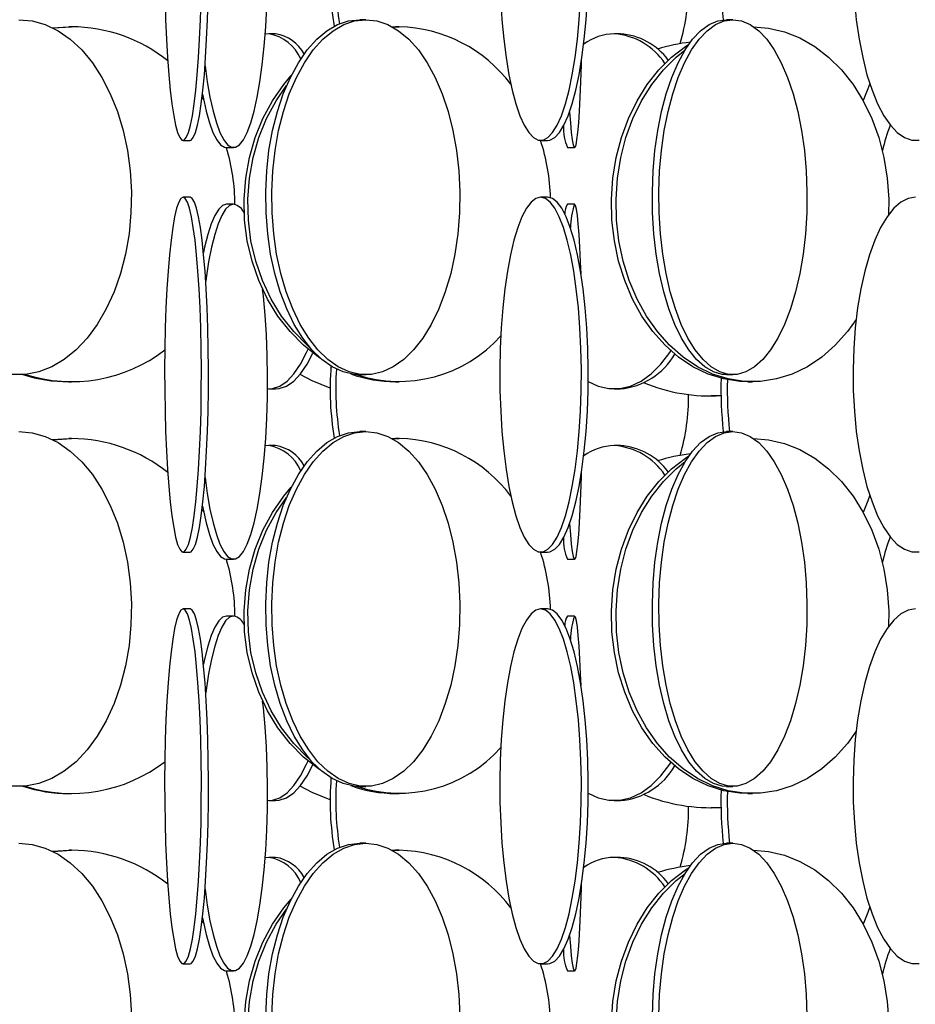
# Model space of a CAD drawing. Header units: millimetres. Extents: x 495 to 2657, y 518 to 2595.
# Tile 68 of 96: x 2296 to 2359, y 2034 to 2104. Entities that reach past the tile are written whole.
import ezdxf

# ---------------------------------------------------------------- set-up
doc = ezdxf.new("R2010")
doc.units = ezdxf.units.MM

msp = doc.modelspace()

# ---------------------------------------------------------------- linework, layer by layer
at = {"color": 7, "linetype": 'Continuous', "lineweight": 25}
for p, q in [((2319.987, 2103.548), (2319.563, 2103.548)), ((2345.857, 2103.548), (2345.403, 2103.548)), ((2297.898, 2102.984), (2299.062, 2103.048)), ((2297.935, 2102.966), (2299.257, 2103.048)), ((2299.257, 2103.048), (2299.062, 2103.048)), ((2321.866, 2103.036), (2322.344, 2103.048)), ((2321.883, 2103.046), (2322.083, 2103.048)), ((2322.344, 2103.048), (2322.083, 2103.048)), ((2313.161, 2102.548), (2312.904, 2102.527)), ((2313.629, 2102.548), (2313.161, 2102.548)), ((2337.928, 2102.548), (2337.5, 2102.548)), ((2308.45, 2098.067), (2308.55, 2097.919)), ((2307.109, 2095.048), (2307.606, 2095.048)), ((2332.306, 2095.048), (2332.793, 2095.048)), ((2310.184, 2094.548), (2310.675, 2094.548)), ((2334.199, 2094.548), (2334.699, 2094.548)), ((2307.606, 2091.048), (2307.109, 2091.048)), ((2332.793, 2091.048), (2332.306, 2091.048)), ((2310.675, 2090.548), (2310.184, 2090.548)), ((2334.699, 2090.548), (2334.199, 2090.548)), ((2319.563, 2078.548), (2319.987, 2078.548)), ((2345.403, 2078.548), (2345.857, 2078.548)), ((2299.062, 2078.048), (2299.257, 2078.048)), ((2322.083, 2078.048), (2322.344, 2078.048)), ((2346.911, 2078.048), (2347.23, 2078.048)), ((2313.161, 2077.548), (2313.629, 2077.548)), ((2337.5, 2077.548), (2337.928, 2077.548)), ((2344.273, 2077.048), (2344.334, 2077.048)), ((2345.019, 2077.067), (2344.334, 2077.048)), ((2319.987, 2074.548), (2319.563, 2074.548)), ((2345.857, 2074.548), (2345.403, 2074.548)), ((2297.898, 2073.984), (2299.062, 2074.048)), ((2297.935, 2073.966), (2299.257, 2074.048)), ((2299.257, 2074.048), (2299.062, 2074.048)), ((2313.161, 2073.548), (2312.904, 2073.527)), ((2313.629, 2073.548), (2313.161, 2073.548)), ((2321.849, 2074.045), (2322.083, 2074.048)), ((2321.866, 2074.036), (2322.344, 2074.048)), ((2322.344, 2074.048), (2322.083, 2074.048)), ((2337.928, 2073.548), (2337.5, 2073.548)), ((2308.45, 2069.067), (2308.55, 2068.919)), ((2307.109, 2066.048), (2307.606, 2066.048)), ((2332.306, 2066.048), (2332.793, 2066.048)), ((2310.184, 2065.548), (2310.675, 2065.548)), ((2334.199, 2065.548), (2334.699, 2065.548)), ((2307.606, 2062.048), (2307.109, 2062.048)), ((2332.793, 2062.048), (2332.306, 2062.048)), ((2310.675, 2061.548), (2310.184, 2061.548)), ((2334.699, 2061.548), (2334.199, 2061.548)), ((2319.563, 2049.548), (2319.987, 2049.548)), ((2345.403, 2049.548), (2345.857, 2049.548)), ((2299.062, 2049.048), (2299.257, 2049.048)), ((2322.083, 2049.048), (2322.344, 2049.048)), ((2346.911, 2049.048), (2347.23, 2049.048)), ((2313.161, 2048.548), (2313.629, 2048.548)), ((2337.5, 2048.548), (2337.928, 2048.548)), ((2344.273, 2048.048), (2344.334, 2048.048)), ((2345.019, 2048.067), (2344.334, 2048.048)), ((2319.987, 2045.548), (2319.563, 2045.548)), ((2345.857, 2045.548), (2345.403, 2045.548)), ((2297.898, 2044.984), (2299.062, 2045.048)), ((2297.935, 2044.966), (2299.257, 2045.048)), ((2299.257, 2045.048), (2299.062, 2045.048)), ((2313.161, 2044.548), (2312.904, 2044.527)), ((2313.629, 2044.548), (2313.161, 2044.548)), ((2321.849, 2045.045), (2322.083, 2045.048)), ((2321.866, 2045.036), (2322.344, 2045.048)), ((2322.344, 2045.048), (2322.083, 2045.048)), ((2337.928, 2044.548), (2337.5, 2044.548)), ((2308.45, 2040.067), (2308.55, 2039.919)), ((2307.109, 2037.048), (2307.606, 2037.048)), ((2332.306, 2037.048), (2332.793, 2037.048)), ((2310.184, 2036.548), (2310.675, 2036.548)), ((2334.199, 2036.548), (2334.699, 2036.548))]:
    msp.add_line(p, q, dxfattribs=at)
at = {"color": 7, "linetype": 'Continuous', "lineweight": 25, "flags": 128}
for points in [[(2305.842, 2104.974), (2305.883, 2103.545), (2305.94, 2102.173), (2306.014, 2100.876), (2306.104, 2099.672), (2306.207, 2098.58), (2306.323, 2097.613), (2306.451, 2096.785), (2306.587, 2096.109), (2306.731, 2095.593), (2306.88, 2095.245), (2307.032, 2095.07), (2307.186, 2095.07), (2307.338, 2095.245), (2307.487, 2095.593), (2307.631, 2096.109), (2307.767, 2096.785), (2307.894, 2097.613), (2308.011, 2098.58), (2308.114, 2099.672), (2308.203, 2100.876), (2308.277, 2102.173), (2308.335, 2103.545), (2308.376, 2104.974)], [(2307.606, 2095.048), (2307.683, 2095.07), (2307.835, 2095.245), (2307.984, 2095.593), (2308.128, 2096.109), (2308.264, 2096.785), (2308.392, 2097.613), (2308.508, 2098.58), (2308.611, 2099.672), (2308.701, 2100.876), (2308.775, 2102.173), (2308.832, 2103.545), (2308.873, 2104.974)], [(2329.494, 2104.974), (2329.584, 2103.545), (2329.712, 2102.173), (2329.877, 2100.876), (2330.075, 2099.672), (2330.305, 2098.58), (2330.563, 2097.613), (2330.845, 2096.785), (2331.148, 2096.109), (2331.467, 2095.593), (2331.798, 2095.245), (2332.136, 2095.07), (2332.477, 2095.07), (2332.815, 2095.245), (2333.146, 2095.593), (2333.465, 2096.109), (2333.768, 2096.785), (2334.05, 2097.613), (2334.308, 2098.58), (2334.538, 2099.672), (2334.736, 2100.876), (2334.901, 2102.173), (2335.029, 2103.545), (2335.119, 2104.974)], [(2332.793, 2095.048), (2332.963, 2095.07), (2333.301, 2095.245), (2333.632, 2095.593), (2333.952, 2096.109), (2334.254, 2096.785), (2334.537, 2097.613), (2334.795, 2098.58), (2335.025, 2099.672), (2335.223, 2100.876), (2335.387, 2102.173), (2335.515, 2103.545), (2335.605, 2104.974)], [(2354.416, 2104.974), (2354.554, 2103.545), (2354.75, 2102.173), (2355.002, 2100.876), (2355.306, 2099.672), (2355.659, 2098.58), (2356.054, 2097.613), (2356.487, 2096.785), (2356.951, 2096.109), (2357.441, 2095.593), (2357.948, 2095.245), (2358.466, 2095.07), (2358.988, 2095.07)], [(2308.661, 2100.306), (2308.818, 2099.172), (2309.009, 2098.08), (2309.224, 2097.113), (2309.459, 2096.285), (2309.711, 2095.609), (2309.976, 2095.093), (2310.252, 2094.745), (2310.533, 2094.57), (2310.816, 2094.57), (2311.098, 2094.745), (2311.373, 2095.093), (2311.639, 2095.609), (2311.891, 2096.285), (2312.126, 2097.113), (2312.34, 2098.08), (2312.532, 2099.172), (2312.697, 2100.376), (2312.833, 2101.673), (2312.94, 2103.045), (2313.015, 2104.474)], [(2295.542, 2103.548), (2296.48, 2103.461), (2297.405, 2103.199), (2298.304, 2102.766), (2299.164, 2102.169), (2299.973, 2101.416), (2300.72, 2100.517), (2301.394, 2099.486), (2301.986, 2098.336), (2302.487, 2097.083), (2302.892, 2095.746), (2303.193, 2094.343), (2303.386, 2092.894), (2303.47, 2091.419), (2303.442, 2089.938), (2303.303, 2088.474), (2303.055, 2087.045), (2302.702, 2085.673), (2302.248, 2084.376), (2301.701, 2083.172), (2301.066, 2082.08), (2300.355, 2081.113), (2299.575, 2080.285), (2298.739, 2079.609), (2297.858, 2079.093), (2296.945, 2078.745), (2296.012, 2078.57), (2295.072, 2078.57)], [(2319.563, 2078.548), (2319.17, 2078.57), (2318.39, 2078.745), (2317.627, 2079.093), (2316.89, 2079.609), (2316.191, 2080.285), (2315.54, 2081.113), (2314.945, 2082.08), (2314.414, 2083.172), (2313.956, 2084.376), (2313.577, 2085.673), (2313.282, 2087.045), (2313.075, 2088.474), (2312.959, 2089.938), (2312.936, 2091.419), (2313.005, 2092.894), (2313.167, 2094.343), (2313.419, 2095.746), (2313.757, 2097.083), (2314.176, 2098.336), (2314.671, 2099.486), (2315.235, 2100.517), (2315.859, 2101.416), (2316.535, 2102.169), (2317.254, 2102.766), (2318.006, 2103.199), (2318.779, 2103.461), (2319.563, 2103.548), (2319.563, 2103.548)], [(2319.987, 2103.548), (2320.771, 2103.461), (2321.544, 2103.199), (2322.295, 2102.766), (2323.014, 2102.169), (2323.691, 2101.416), (2324.315, 2100.517), (2324.879, 2099.486), (2325.374, 2098.336), (2325.793, 2097.083), (2326.131, 2095.746), (2326.383, 2094.343), (2326.544, 2092.894), (2326.614, 2091.419), (2326.591, 2089.938), (2326.475, 2088.474), (2326.268, 2087.045), (2325.973, 2085.673), (2325.593, 2084.376), (2325.135, 2083.172), (2324.605, 2082.08), (2324.01, 2081.113), (2323.358, 2080.285), (2322.66, 2079.609), (2321.923, 2079.093), (2321.16, 2078.745), (2320.38, 2078.57), (2319.594, 2078.57), (2318.814, 2078.745), (2318.05, 2079.093), (2317.314, 2079.609), (2316.615, 2080.285), (2315.964, 2081.113), (2315.368, 2082.08), (2314.838, 2083.172), (2314.38, 2084.376), (2314.001, 2085.673), (2313.706, 2087.045), (2313.499, 2088.474), (2313.383, 2089.938), (2313.359, 2091.419), (2313.429, 2092.894), (2313.591, 2094.343), (2313.843, 2095.746), (2314.18, 2097.083), (2314.6, 2098.336), (2315.095, 2099.486), (2315.658, 2100.517), (2316.283, 2101.416), (2316.959, 2102.169), (2317.678, 2102.766), (2318.429, 2103.199), (2319.203, 2103.461), (2319.987, 2103.548)], [(2345.403, 2078.548), (2345.093, 2078.57), (2344.479, 2078.745), (2343.878, 2079.093), (2343.298, 2079.609), (2342.748, 2080.285), (2342.235, 2081.113), (2341.766, 2082.08), (2341.349, 2083.172), (2340.988, 2084.376), (2340.689, 2085.673), (2340.457, 2087.045), (2340.294, 2088.474), (2340.203, 2089.938), (2340.184, 2091.419), (2340.239, 2092.894), (2340.367, 2094.343), (2340.565, 2095.746), (2340.831, 2097.083), (2341.161, 2098.336), (2341.551, 2099.486), (2341.994, 2100.517), (2342.486, 2101.416), (2343.019, 2102.169), (2343.585, 2102.766), (2344.176, 2103.199), (2344.785, 2103.461), (2345.403, 2103.548), (2345.403, 2103.548)], [(2345.857, 2103.548), (2346.474, 2103.461), (2347.083, 2103.199), (2347.675, 2102.766), (2348.241, 2102.169), (2348.774, 2101.416), (2349.265, 2100.517), (2349.709, 2099.486), (2350.099, 2098.336), (2350.429, 2097.083), (2350.695, 2095.746), (2350.893, 2094.343), (2351.021, 2092.894), (2351.075, 2091.419), (2351.057, 2089.938), (2350.966, 2088.474), (2350.803, 2087.045), (2350.57, 2085.673), (2350.272, 2084.376), (2349.911, 2083.172), (2349.494, 2082.08), (2349.025, 2081.113), (2348.512, 2080.285), (2347.962, 2079.609), (2347.382, 2079.093), (2346.78, 2078.745), (2346.166, 2078.57), (2345.548, 2078.57), (2344.933, 2078.745), (2344.332, 2079.093), (2343.752, 2079.609), (2343.202, 2080.285), (2342.689, 2081.113), (2342.22, 2082.08), (2341.803, 2083.172), (2341.442, 2084.376), (2341.144, 2085.673), (2340.911, 2087.045), (2340.748, 2088.474), (2340.657, 2089.938), (2340.639, 2091.419), (2340.693, 2092.894), (2340.821, 2094.343), (2341.019, 2095.746), (2341.285, 2097.083), (2341.615, 2098.336), (2342.005, 2099.486), (2342.449, 2100.517), (2342.94, 2101.416), (2343.473, 2102.169), (2344.039, 2102.766), (2344.631, 2103.199), (2345.24, 2103.461), (2345.857, 2103.548)], [(2347.32, 2103.048), (2348.367, 2102.961), (2349.488, 2102.699), (2350.577, 2102.266), (2351.62, 2101.669), (2352.6, 2100.916), (2353.505, 2100.017), (2354.323, 2098.986), (2355.04, 2097.836), (2355.648, 2096.583), (2356.138, 2095.246), (2356.503, 2093.843), (2356.737, 2092.394), (2356.838, 2090.919), (2356.826, 2089.825)], [(2346.911, 2078.048), (2346.341, 2078.07), (2345.21, 2078.245), (2344.103, 2078.593), (2343.036, 2079.109), (2342.022, 2079.785), (2341.078, 2080.613), (2340.215, 2081.58), (2339.446, 2082.672), (2338.782, 2083.876), (2338.233, 2085.173), (2337.805, 2086.545), (2337.504, 2087.974), (2337.336, 2089.438), (2337.302, 2090.919), (2337.404, 2092.394), (2337.638, 2093.843), (2338.003, 2095.246), (2338.493, 2096.583), (2339.101, 2097.836), (2339.818, 2098.986), (2340.635, 2100.017), (2341.541, 2100.916), (2342.521, 2101.669), (2342.753, 2101.819)], [(2354.539, 2082.43), (2353.926, 2081.58), (2353.063, 2080.613), (2352.118, 2079.785), (2351.105, 2079.109), (2350.038, 2078.593), (2348.931, 2078.245), (2347.8, 2078.07), (2346.661, 2078.07), (2345.53, 2078.245), (2344.423, 2078.593), (2343.355, 2079.109), (2342.342, 2079.785), (2341.397, 2080.613), (2340.535, 2081.58), (2339.766, 2082.672), (2339.102, 2083.876), (2338.552, 2085.173), (2338.124, 2086.545), (2337.824, 2087.974), (2337.656, 2089.438), (2337.622, 2090.919), (2337.723, 2092.394), (2337.958, 2093.843), (2338.323, 2095.246), (2338.812, 2096.583), (2339.42, 2097.836), (2340.138, 2098.986), (2340.955, 2100.017), (2341.86, 2100.916), (2342.491, 2101.423)], [(2334.351, 2097.045), (2334.404, 2096.285), (2334.465, 2095.609), (2334.529, 2095.093), (2334.596, 2094.745), (2334.664, 2094.57), (2334.733, 2094.57), (2334.801, 2094.745), (2334.868, 2095.093), (2334.932, 2095.609), (2334.993, 2096.285), (2335.05, 2097.113), (2335.102, 2098.08), (2335.149, 2099.172), (2335.189, 2100.376), (2335.198, 2100.705)], [(2316.791, 2079.693), (2316.656, 2079.785), (2315.607, 2080.613), (2314.649, 2081.58), (2313.795, 2082.672), (2313.058, 2083.876), (2312.447, 2085.173), (2311.972, 2086.545), (2311.639, 2087.974), (2311.452, 2089.438), (2311.415, 2090.919), (2311.527, 2092.394), (2311.787, 2093.843), (2312.192, 2095.246), (2312.736, 2096.583), (2313.411, 2097.836), (2314.208, 2098.986), (2314.733, 2099.612)], [(2316.033, 2080.467), (2315.867, 2080.613), (2314.909, 2081.58), (2314.055, 2082.672), (2313.318, 2083.876), (2312.708, 2085.173), (2312.232, 2086.545), (2311.899, 2087.974), (2311.712, 2089.438), (2311.675, 2090.919), (2311.787, 2092.394), (2312.048, 2093.843), (2312.453, 2095.246), (2312.996, 2096.583), (2313.672, 2097.836), (2314.406, 2098.905)], [(2355.495, 2099.056), (2355.361, 2098.672), (2355.034, 2097.846)], [(2308.477, 2098.296), (2308.518, 2098.08), (2308.733, 2097.113), (2308.968, 2096.285), (2309.22, 2095.609), (2309.486, 2095.093), (2309.761, 2094.745), (2310.042, 2094.57), (2310.184, 2094.548)], [(2307.109, 2091.048), (2306.956, 2090.961), (2306.805, 2090.699), (2306.658, 2090.266), (2306.518, 2089.669), (2306.386, 2088.916), (2306.264, 2088.017), (2306.154, 2086.986), (2306.057, 2085.836), (2305.975, 2084.583), (2305.909, 2083.246), (2305.86, 2081.843), (2305.829, 2080.394), (2305.815, 2078.919), (2305.82, 2077.438), (2305.842, 2075.974), (2305.883, 2074.545), (2305.94, 2073.173), (2306.014, 2071.876), (2306.104, 2070.672), (2306.207, 2069.58), (2306.323, 2068.613), (2306.451, 2067.785), (2306.587, 2067.109), (2306.731, 2066.593), (2306.88, 2066.245), (2307.032, 2066.07), (2307.186, 2066.07), (2307.338, 2066.245), (2307.487, 2066.593), (2307.631, 2067.109), (2307.767, 2067.785), (2307.894, 2068.613), (2308.011, 2069.58), (2308.114, 2070.672), (2308.203, 2071.876), (2308.277, 2073.173), (2308.335, 2074.545), (2308.376, 2075.974), (2308.398, 2077.438), (2308.403, 2078.919), (2308.389, 2080.394), (2308.358, 2081.843), (2308.308, 2083.246), (2308.242, 2084.583), (2308.161, 2085.836), (2308.064, 2086.986), (2307.954, 2088.017), (2307.832, 2088.916), (2307.7, 2089.669), (2307.56, 2090.266), (2307.413, 2090.699), (2307.262, 2090.961), (2307.109, 2091.048)], [(2307.606, 2066.048), (2307.683, 2066.07), (2307.835, 2066.245), (2307.984, 2066.593), (2308.128, 2067.109), (2308.264, 2067.785), (2308.392, 2068.613), (2308.508, 2069.58), (2308.611, 2070.672), (2308.701, 2071.876), (2308.775, 2073.173), (2308.832, 2074.545), (2308.873, 2075.974), (2308.895, 2077.438), (2308.9, 2078.919), (2308.886, 2080.394), (2308.855, 2081.843), (2308.806, 2083.246), (2308.74, 2084.583), (2308.658, 2085.836), (2308.561, 2086.986), (2308.451, 2088.017), (2308.329, 2088.916), (2308.197, 2089.669), (2308.057, 2090.266), (2307.91, 2090.699), (2307.759, 2090.961), (2307.606, 2091.048), (2307.606, 2091.048)], [(2332.306, 2091.048), (2331.967, 2090.961), (2331.632, 2090.699), (2331.306, 2090.266), (2330.994, 2089.669), (2330.701, 2088.916), (2330.43, 2088.017), (2330.186, 2086.986), (2329.972, 2085.836), (2329.79, 2084.583), (2329.643, 2083.246), (2329.534, 2081.843), (2329.464, 2080.394), (2329.434, 2078.919), (2329.444, 2077.438), (2329.494, 2075.974), (2329.584, 2074.545), (2329.712, 2073.173), (2329.877, 2071.876), (2330.075, 2070.672), (2330.305, 2069.58), (2330.563, 2068.613), (2330.845, 2067.785), (2331.148, 2067.109), (2331.467, 2066.593), (2331.798, 2066.245), (2332.136, 2066.07), (2332.477, 2066.07), (2332.815, 2066.245), (2333.146, 2066.593), (2333.465, 2067.109), (2333.768, 2067.785), (2334.05, 2068.613), (2334.308, 2069.58), (2334.538, 2070.672), (2334.736, 2071.876), (2334.901, 2073.173), (2335.029, 2074.545), (2335.119, 2075.974), (2335.169, 2077.438), (2335.179, 2078.919), (2335.149, 2080.394), (2335.079, 2081.843), (2334.969, 2083.246), (2334.823, 2084.583), (2334.641, 2085.836), (2334.427, 2086.986), (2334.182, 2088.017), (2333.912, 2088.916), (2333.619, 2089.669), (2333.307, 2090.266), (2332.981, 2090.699), (2332.646, 2090.961), (2332.306, 2091.048)], [(2332.793, 2066.048), (2332.963, 2066.07), (2333.301, 2066.245), (2333.632, 2066.593), (2333.952, 2067.109), (2334.254, 2067.785), (2334.537, 2068.613), (2334.795, 2069.58), (2335.025, 2070.672), (2335.223, 2071.876), (2335.387, 2073.173), (2335.515, 2074.545), (2335.605, 2075.974), (2335.655, 2077.438), (2335.665, 2078.919), (2335.635, 2080.394), (2335.565, 2081.843), (2335.456, 2083.246), (2335.31, 2084.583), (2335.128, 2085.836), (2334.913, 2086.986), (2334.669, 2088.017), (2334.398, 2088.916), (2334.105, 2089.669), (2333.794, 2090.266), (2333.468, 2090.699), (2333.133, 2090.961), (2332.793, 2091.048), (2332.793, 2091.048)], [(2358.727, 2091.048), (2358.206, 2090.961), (2357.692, 2090.699), (2357.193, 2090.266), (2356.716, 2089.669), (2356.266, 2088.916), (2355.851, 2088.017), (2355.477, 2086.986), (2355.148, 2085.836), (2354.869, 2084.583), (2354.645, 2083.246), (2354.477, 2081.843), (2354.37, 2080.394), (2354.324, 2078.919), (2354.339, 2077.438), (2354.416, 2075.974), (2354.554, 2074.545), (2354.75, 2073.173), (2355.002, 2071.876), (2355.306, 2070.672), (2355.659, 2069.58), (2356.054, 2068.613), (2356.487, 2067.785), (2356.951, 2067.109), (2357.441, 2066.593), (2357.948, 2066.245), (2358.466, 2066.07), (2358.988, 2066.07)], [(2310.184, 2090.548), (2309.901, 2090.461), (2309.622, 2090.199), (2309.351, 2089.766), (2309.092, 2089.169), (2308.848, 2088.416), (2308.623, 2087.517), (2308.545, 2087.152)], [(2310.675, 2090.548), (2310.392, 2090.461), (2310.113, 2090.199), (2309.842, 2089.766), (2309.583, 2089.169), (2309.339, 2088.416), (2309.114, 2087.517), (2308.91, 2086.486), (2308.732, 2085.336), (2308.706, 2085.142)], [(2335.159, 2085.645), (2335.126, 2086.486), (2335.077, 2087.517), (2335.022, 2088.416), (2334.963, 2089.169), (2334.9, 2089.766), (2334.835, 2090.199), (2334.767, 2090.461), (2334.699, 2090.548)], [(2308.661, 2071.306), (2308.818, 2070.172), (2309.009, 2069.08), (2309.224, 2068.113), (2309.459, 2067.285), (2309.711, 2066.609), (2309.976, 2066.093), (2310.252, 2065.745), (2310.533, 2065.57), (2310.816, 2065.57), (2311.098, 2065.745), (2311.373, 2066.093), (2311.639, 2066.609), (2311.891, 2067.285), (2312.126, 2068.113), (2312.34, 2069.08), (2312.532, 2070.172), (2312.697, 2071.376), (2312.833, 2072.673), (2312.94, 2074.045), (2313.015, 2075.474), (2313.056, 2076.938), (2313.065, 2078.419), (2313.04, 2079.894), (2312.981, 2081.343), (2312.891, 2082.746), (2312.769, 2084.083), (2312.716, 2084.556)], [(2313.064, 2077.551), (2313.42, 2077.57), (2313.935, 2077.745), (2314.439, 2078.093), (2314.925, 2078.609), (2315.386, 2079.285), (2315.816, 2080.113), (2315.919, 2080.344)], [(2313.629, 2077.548), (2313.888, 2077.57), (2314.403, 2077.745), (2314.907, 2078.093), (2315.393, 2078.609), (2315.854, 2079.285), (2316.264, 2080.07)], [(2335.665, 2078.065), (2336.358, 2077.745), (2337.117, 2077.57), (2337.882, 2077.57), (2338.641, 2077.745), (2339.384, 2078.093), (2340.101, 2078.609), (2340.781, 2079.285), (2341.415, 2080.113), (2341.49, 2080.225)], [(2317.474, 2077.606), (2316.211, 2078.109), (2315.352, 2078.558)], [(2295.542, 2074.548), (2296.48, 2074.461), (2297.405, 2074.199), (2298.304, 2073.766), (2299.164, 2073.169), (2299.973, 2072.416), (2300.72, 2071.517), (2301.394, 2070.486), (2301.986, 2069.336), (2302.487, 2068.083), (2302.892, 2066.746), (2303.193, 2065.343), (2303.386, 2063.894), (2303.47, 2062.419), (2303.442, 2060.938), (2303.303, 2059.474), (2303.055, 2058.045), (2302.702, 2056.673), (2302.248, 2055.376), (2301.701, 2054.172), (2301.066, 2053.08), (2300.355, 2052.113), (2299.575, 2051.285), (2298.739, 2050.609), (2297.858, 2050.093), (2296.945, 2049.745), (2296.012, 2049.57), (2295.072, 2049.57)], [(2319.563, 2049.548), (2319.17, 2049.57), (2318.39, 2049.745), (2317.627, 2050.093), (2316.89, 2050.609), (2316.191, 2051.285), (2315.54, 2052.113), (2314.945, 2053.08), (2314.414, 2054.172), (2313.956, 2055.376), (2313.577, 2056.673), (2313.282, 2058.045), (2313.075, 2059.474), (2312.959, 2060.938), (2312.936, 2062.419), (2313.005, 2063.894), (2313.167, 2065.343), (2313.419, 2066.746), (2313.757, 2068.083), (2314.176, 2069.336), (2314.671, 2070.486), (2315.235, 2071.517), (2315.859, 2072.416), (2316.535, 2073.169), (2317.254, 2073.766), (2318.006, 2074.199), (2318.779, 2074.461), (2319.563, 2074.548), (2319.563, 2074.548)], [(2319.987, 2074.548), (2320.771, 2074.461), (2321.544, 2074.199), (2322.295, 2073.766), (2323.014, 2073.169), (2323.691, 2072.416), (2324.315, 2071.517), (2324.879, 2070.486), (2325.374, 2069.336), (2325.793, 2068.083), (2326.131, 2066.746), (2326.383, 2065.343), (2326.544, 2063.894), (2326.614, 2062.419), (2326.591, 2060.938), (2326.475, 2059.474), (2326.268, 2058.045), (2325.973, 2056.673), (2325.593, 2055.376), (2325.135, 2054.172), (2324.605, 2053.08), (2324.01, 2052.113), (2323.358, 2051.285), (2322.66, 2050.609), (2321.923, 2050.093), (2321.16, 2049.745), (2320.38, 2049.57), (2319.594, 2049.57), (2318.814, 2049.745), (2318.05, 2050.093), (2317.314, 2050.609), (2316.615, 2051.285), (2315.964, 2052.113), (2315.368, 2053.08), (2314.838, 2054.172), (2314.38, 2055.376), (2314.001, 2056.673), (2313.706, 2058.045), (2313.499, 2059.474), (2313.383, 2060.938), (2313.359, 2062.419), (2313.429, 2063.894), (2313.591, 2065.343), (2313.843, 2066.746), (2314.18, 2068.083), (2314.6, 2069.336), (2315.095, 2070.486), (2315.658, 2071.517), (2316.283, 2072.416), (2316.959, 2073.169), (2317.678, 2073.766), (2318.429, 2074.199), (2319.203, 2074.461), (2319.987, 2074.548)], [(2345.403, 2049.548), (2345.093, 2049.57), (2344.479, 2049.745), (2343.878, 2050.093), (2343.298, 2050.609), (2342.748, 2051.285), (2342.235, 2052.113), (2341.766, 2053.08), (2341.349, 2054.172), (2340.988, 2055.376), (2340.689, 2056.673), (2340.457, 2058.045), (2340.294, 2059.474), (2340.203, 2060.938), (2340.184, 2062.419), (2340.239, 2063.894), (2340.367, 2065.343), (2340.565, 2066.746), (2340.831, 2068.083), (2341.161, 2069.336), (2341.551, 2070.486), (2341.994, 2071.517), (2342.486, 2072.416), (2343.019, 2073.169), (2343.585, 2073.766), (2344.176, 2074.199), (2344.785, 2074.461), (2345.403, 2074.548), (2345.403, 2074.548)], [(2345.857, 2074.548), (2346.474, 2074.461), (2347.083, 2074.199), (2347.675, 2073.766), (2348.241, 2073.169), (2348.774, 2072.416), (2349.265, 2071.517), (2349.709, 2070.486), (2350.099, 2069.336), (2350.429, 2068.083), (2350.695, 2066.746), (2350.893, 2065.343), (2351.021, 2063.894), (2351.075, 2062.419), (2351.057, 2060.938), (2350.966, 2059.474), (2350.803, 2058.045), (2350.57, 2056.673), (2350.272, 2055.376), (2349.911, 2054.172), (2349.494, 2053.08), (2349.025, 2052.113), (2348.512, 2051.285), (2347.962, 2050.609), (2347.382, 2050.093), (2346.78, 2049.745), (2346.166, 2049.57), (2345.548, 2049.57), (2344.933, 2049.745), (2344.332, 2050.093), (2343.752, 2050.609), (2343.202, 2051.285), (2342.689, 2052.113), (2342.22, 2053.08), (2341.803, 2054.172), (2341.442, 2055.376), (2341.144, 2056.673), (2340.911, 2058.045), (2340.748, 2059.474), (2340.657, 2060.938), (2340.639, 2062.419), (2340.693, 2063.894), (2340.821, 2065.343), (2341.019, 2066.746), (2341.285, 2068.083), (2341.615, 2069.336), (2342.005, 2070.486), (2342.449, 2071.517), (2342.94, 2072.416), (2343.473, 2073.169), (2344.039, 2073.766), (2344.631, 2074.199), (2345.24, 2074.461), (2345.857, 2074.548)], [(2347.32, 2074.048), (2348.367, 2073.961), (2349.488, 2073.699), (2350.577, 2073.266), (2351.62, 2072.669), (2352.6, 2071.916), (2353.505, 2071.017), (2354.323, 2069.986), (2355.04, 2068.836), (2355.648, 2067.583), (2356.138, 2066.246), (2356.503, 2064.843), (2356.737, 2063.394), (2356.838, 2061.919), (2356.826, 2060.825)], [(2346.911, 2049.048), (2346.341, 2049.07), (2345.21, 2049.245), (2344.103, 2049.593), (2343.036, 2050.109), (2342.022, 2050.785), (2341.078, 2051.613), (2340.215, 2052.58), (2339.446, 2053.672), (2338.782, 2054.876), (2338.233, 2056.173), (2337.805, 2057.545), (2337.504, 2058.974), (2337.336, 2060.438), (2337.302, 2061.919), (2337.404, 2063.394), (2337.638, 2064.843), (2338.003, 2066.246), (2338.493, 2067.583), (2339.101, 2068.836), (2339.818, 2069.986), (2340.635, 2071.017), (2341.541, 2071.916), (2342.521, 2072.669), (2342.753, 2072.819)], [(2354.539, 2053.43), (2353.926, 2052.58), (2353.063, 2051.613), (2352.118, 2050.785), (2351.105, 2050.109), (2350.038, 2049.593), (2348.931, 2049.245), (2347.8, 2049.07), (2346.661, 2049.07), (2345.53, 2049.245), (2344.423, 2049.593), (2343.355, 2050.109), (2342.342, 2050.785), (2341.397, 2051.613), (2340.535, 2052.58), (2339.766, 2053.672), (2339.102, 2054.876), (2338.552, 2056.173), (2338.124, 2057.545), (2337.824, 2058.974), (2337.656, 2060.438), (2337.622, 2061.919), (2337.723, 2063.394), (2337.958, 2064.843), (2338.323, 2066.246), (2338.812, 2067.583), (2339.42, 2068.836), (2340.138, 2069.986), (2340.955, 2071.017), (2341.86, 2071.916), (2342.491, 2072.423)], [(2334.351, 2068.045), (2334.404, 2067.285), (2334.465, 2066.609), (2334.529, 2066.093), (2334.596, 2065.745), (2334.664, 2065.57), (2334.733, 2065.57), (2334.801, 2065.745), (2334.868, 2066.093), (2334.932, 2066.609), (2334.993, 2067.285), (2335.05, 2068.113), (2335.102, 2069.08), (2335.149, 2070.172), (2335.189, 2071.376), (2335.198, 2071.705)], [(2316.791, 2050.693), (2316.656, 2050.785), (2315.607, 2051.613), (2314.649, 2052.58), (2313.795, 2053.672), (2313.058, 2054.876), (2312.447, 2056.173), (2311.972, 2057.545), (2311.639, 2058.974), (2311.452, 2060.438), (2311.415, 2061.919), (2311.527, 2063.394), (2311.787, 2064.843), (2312.192, 2066.246), (2312.736, 2067.583), (2313.411, 2068.836), (2314.208, 2069.986), (2314.733, 2070.612)], [(2316.033, 2051.467), (2315.867, 2051.613), (2314.909, 2052.58), (2314.055, 2053.672), (2313.318, 2054.876), (2312.708, 2056.173), (2312.232, 2057.545), (2311.899, 2058.974), (2311.712, 2060.438), (2311.675, 2061.919), (2311.787, 2063.394), (2312.048, 2064.843), (2312.453, 2066.246), (2312.996, 2067.583), (2313.672, 2068.836), (2314.406, 2069.905)], [(2355.495, 2070.056), (2355.361, 2069.672), (2355.034, 2068.846)], [(2308.477, 2069.296), (2308.518, 2069.08), (2308.733, 2068.113), (2308.968, 2067.285), (2309.22, 2066.609), (2309.486, 2066.093), (2309.761, 2065.745), (2310.042, 2065.57), (2310.184, 2065.548)], [(2307.109, 2062.048), (2306.956, 2061.961), (2306.805, 2061.699), (2306.658, 2061.266), (2306.518, 2060.669), (2306.386, 2059.916), (2306.264, 2059.017), (2306.154, 2057.986), (2306.057, 2056.836), (2305.975, 2055.583), (2305.909, 2054.246), (2305.86, 2052.843), (2305.829, 2051.394), (2305.815, 2049.919), (2305.82, 2048.438), (2305.842, 2046.974), (2305.883, 2045.545), (2305.94, 2044.173), (2306.014, 2042.876), (2306.104, 2041.672), (2306.207, 2040.58), (2306.323, 2039.613), (2306.451, 2038.785), (2306.587, 2038.109), (2306.731, 2037.593), (2306.88, 2037.245), (2307.032, 2037.07), (2307.186, 2037.07), (2307.338, 2037.245), (2307.487, 2037.593), (2307.631, 2038.109), (2307.767, 2038.785), (2307.894, 2039.613), (2308.011, 2040.58), (2308.114, 2041.672), (2308.203, 2042.876), (2308.277, 2044.173), (2308.335, 2045.545), (2308.376, 2046.974), (2308.398, 2048.438), (2308.403, 2049.919), (2308.389, 2051.394), (2308.358, 2052.843), (2308.308, 2054.246), (2308.242, 2055.583), (2308.161, 2056.836), (2308.064, 2057.986), (2307.954, 2059.017), (2307.832, 2059.916), (2307.7, 2060.669), (2307.56, 2061.266), (2307.413, 2061.699), (2307.262, 2061.961), (2307.109, 2062.048)], [(2307.606, 2037.048), (2307.683, 2037.07), (2307.835, 2037.245), (2307.984, 2037.593), (2308.128, 2038.109), (2308.264, 2038.785), (2308.392, 2039.613), (2308.508, 2040.58), (2308.611, 2041.672), (2308.701, 2042.876), (2308.775, 2044.173), (2308.832, 2045.545), (2308.873, 2046.974), (2308.895, 2048.438), (2308.9, 2049.919), (2308.886, 2051.394), (2308.855, 2052.843), (2308.806, 2054.246), (2308.74, 2055.583), (2308.658, 2056.836), (2308.561, 2057.986), (2308.451, 2059.017), (2308.329, 2059.916), (2308.197, 2060.669), (2308.057, 2061.266), (2307.91, 2061.699), (2307.759, 2061.961), (2307.606, 2062.048), (2307.606, 2062.048)], [(2332.306, 2062.048), (2331.967, 2061.961), (2331.632, 2061.699), (2331.306, 2061.266), (2330.994, 2060.669), (2330.701, 2059.916), (2330.43, 2059.017), (2330.186, 2057.986), (2329.972, 2056.836), (2329.79, 2055.583), (2329.643, 2054.246), (2329.534, 2052.843), (2329.464, 2051.394), (2329.434, 2049.919), (2329.444, 2048.438), (2329.494, 2046.974), (2329.584, 2045.545), (2329.712, 2044.173), (2329.877, 2042.876), (2330.075, 2041.672), (2330.305, 2040.58), (2330.563, 2039.613), (2330.845, 2038.785), (2331.148, 2038.109), (2331.467, 2037.593), (2331.798, 2037.245), (2332.136, 2037.07), (2332.477, 2037.07), (2332.815, 2037.245), (2333.146, 2037.593), (2333.465, 2038.109), (2333.768, 2038.785), (2334.05, 2039.613), (2334.308, 2040.58), (2334.538, 2041.672), (2334.736, 2042.876), (2334.901, 2044.173), (2335.029, 2045.545), (2335.119, 2046.974), (2335.169, 2048.438), (2335.179, 2049.919), (2335.149, 2051.394), (2335.079, 2052.843), (2334.969, 2054.246), (2334.823, 2055.583), (2334.641, 2056.836), (2334.427, 2057.986), (2334.182, 2059.017), (2333.912, 2059.916), (2333.619, 2060.669), (2333.307, 2061.266), (2332.981, 2061.699), (2332.646, 2061.961), (2332.306, 2062.048)], [(2332.793, 2037.048), (2332.963, 2037.07), (2333.301, 2037.245), (2333.632, 2037.593), (2333.952, 2038.109), (2334.254, 2038.785), (2334.537, 2039.613), (2334.795, 2040.58), (2335.025, 2041.672), (2335.223, 2042.876), (2335.387, 2044.173), (2335.515, 2045.545), (2335.605, 2046.974), (2335.655, 2048.438), (2335.665, 2049.919), (2335.635, 2051.394), (2335.565, 2052.843), (2335.456, 2054.246), (2335.31, 2055.583), (2335.128, 2056.836), (2334.913, 2057.986), (2334.669, 2059.017), (2334.398, 2059.916), (2334.105, 2060.669), (2333.794, 2061.266), (2333.468, 2061.699), (2333.133, 2061.961), (2332.793, 2062.048), (2332.793, 2062.048)], [(2358.727, 2062.048), (2358.206, 2061.961), (2357.692, 2061.699), (2357.193, 2061.266), (2356.716, 2060.669), (2356.266, 2059.916), (2355.851, 2059.017), (2355.477, 2057.986), (2355.148, 2056.836), (2354.869, 2055.583), (2354.645, 2054.246), (2354.477, 2052.843), (2354.37, 2051.394), (2354.324, 2049.919), (2354.339, 2048.438), (2354.416, 2046.974), (2354.554, 2045.545), (2354.75, 2044.173), (2355.002, 2042.876), (2355.306, 2041.672), (2355.659, 2040.58), (2356.054, 2039.613), (2356.487, 2038.785), (2356.951, 2038.109), (2357.441, 2037.593), (2357.948, 2037.245), (2358.466, 2037.07), (2358.988, 2037.07)], [(2310.184, 2061.548), (2309.901, 2061.461), (2309.622, 2061.199), (2309.351, 2060.766), (2309.092, 2060.169), (2308.848, 2059.416), (2308.623, 2058.517), (2308.545, 2058.152)], [(2310.675, 2061.548), (2310.392, 2061.461), (2310.113, 2061.199), (2309.842, 2060.766), (2309.583, 2060.169), (2309.339, 2059.416), (2309.114, 2058.517), (2308.91, 2057.486), (2308.732, 2056.336), (2308.706, 2056.142)], [(2335.159, 2056.645), (2335.126, 2057.486), (2335.077, 2058.517), (2335.022, 2059.416), (2334.963, 2060.169), (2334.9, 2060.766), (2334.835, 2061.199), (2334.767, 2061.461), (2334.699, 2061.548)], [(2308.661, 2042.306), (2308.818, 2041.172), (2309.009, 2040.08), (2309.224, 2039.113), (2309.459, 2038.285), (2309.711, 2037.609), (2309.976, 2037.093), (2310.252, 2036.745), (2310.533, 2036.57), (2310.816, 2036.57), (2311.098, 2036.745), (2311.373, 2037.093), (2311.639, 2037.609), (2311.891, 2038.285), (2312.126, 2039.113), (2312.34, 2040.08), (2312.532, 2041.172), (2312.697, 2042.376), (2312.833, 2043.673), (2312.94, 2045.045), (2313.015, 2046.474), (2313.056, 2047.938), (2313.065, 2049.419), (2313.04, 2050.894), (2312.981, 2052.343), (2312.891, 2053.746), (2312.769, 2055.083), (2312.716, 2055.556)], [(2313.064, 2048.551), (2313.42, 2048.57), (2313.935, 2048.745), (2314.439, 2049.093), (2314.925, 2049.609), (2315.386, 2050.285), (2315.816, 2051.113), (2315.919, 2051.344)], [(2313.629, 2048.548), (2313.888, 2048.57), (2314.403, 2048.745), (2314.907, 2049.093), (2315.393, 2049.609), (2315.854, 2050.285), (2316.264, 2051.07)], [(2335.665, 2049.065), (2336.358, 2048.745), (2337.117, 2048.57), (2337.882, 2048.57), (2338.641, 2048.745), (2339.384, 2049.093), (2340.101, 2049.609), (2340.781, 2050.285), (2341.415, 2051.113), (2341.49, 2051.225)], [(2317.474, 2048.606), (2316.211, 2049.109), (2315.352, 2049.558)], [(2295.542, 2045.548), (2296.48, 2045.461), (2297.405, 2045.199), (2298.304, 2044.766), (2299.164, 2044.169), (2299.973, 2043.416), (2300.72, 2042.517), (2301.394, 2041.486), (2301.986, 2040.336), (2302.487, 2039.083), (2302.892, 2037.746), (2303.193, 2036.343), (2303.386, 2034.894), (2303.47, 2033.419)], [(2312.936, 2033.419), (2313.005, 2034.894), (2313.167, 2036.343), (2313.419, 2037.746), (2313.757, 2039.083), (2314.176, 2040.336), (2314.671, 2041.486), (2315.235, 2042.517), (2315.859, 2043.416), (2316.535, 2044.169), (2317.254, 2044.766), (2318.006, 2045.199), (2318.779, 2045.461), (2319.563, 2045.548), (2319.563, 2045.548)], [(2313.359, 2033.419), (2313.429, 2034.894), (2313.591, 2036.343), (2313.843, 2037.746), (2314.18, 2039.083), (2314.6, 2040.336), (2315.095, 2041.486), (2315.658, 2042.517), (2316.283, 2043.416), (2316.959, 2044.169), (2317.678, 2044.766), (2318.429, 2045.199), (2319.203, 2045.461), (2319.987, 2045.548)], [(2319.987, 2045.548), (2320.771, 2045.461), (2321.544, 2045.199), (2322.295, 2044.766), (2323.014, 2044.169), (2323.691, 2043.416), (2324.315, 2042.517), (2324.879, 2041.486), (2325.374, 2040.336), (2325.793, 2039.083), (2326.131, 2037.746), (2326.383, 2036.343), (2326.544, 2034.894), (2326.614, 2033.419)], [(2340.184, 2033.419), (2340.239, 2034.894), (2340.367, 2036.343), (2340.565, 2037.746), (2340.831, 2039.083), (2341.161, 2040.336), (2341.551, 2041.486), (2341.994, 2042.517), (2342.486, 2043.416), (2343.019, 2044.169), (2343.585, 2044.766), (2344.176, 2045.199), (2344.785, 2045.461), (2345.403, 2045.548), (2345.403, 2045.548)], [(2340.639, 2033.419), (2340.693, 2034.894), (2340.821, 2036.343), (2341.019, 2037.746), (2341.285, 2039.083), (2341.615, 2040.336), (2342.005, 2041.486), (2342.449, 2042.517), (2342.94, 2043.416), (2343.473, 2044.169), (2344.039, 2044.766), (2344.631, 2045.199), (2345.24, 2045.461), (2345.857, 2045.548)], [(2345.857, 2045.548), (2346.474, 2045.461), (2347.083, 2045.199), (2347.675, 2044.766), (2348.241, 2044.169), (2348.774, 2043.416), (2349.265, 2042.517), (2349.709, 2041.486), (2350.099, 2040.336), (2350.429, 2039.083), (2350.695, 2037.746), (2350.893, 2036.343), (2351.021, 2034.894), (2351.075, 2033.419)], [(2347.32, 2045.048), (2348.367, 2044.961), (2349.488, 2044.699), (2350.577, 2044.266), (2351.62, 2043.669), (2352.6, 2042.916), (2353.505, 2042.017), (2354.323, 2040.986), (2355.04, 2039.836), (2355.648, 2038.583), (2356.138, 2037.246), (2356.503, 2035.843), (2356.737, 2034.394), (2356.838, 2032.919), (2356.826, 2031.825)], [(2337.302, 2032.919), (2337.404, 2034.394), (2337.638, 2035.843), (2338.003, 2037.246), (2338.493, 2038.583), (2339.101, 2039.836), (2339.818, 2040.986), (2340.635, 2042.017), (2341.541, 2042.916), (2342.521, 2043.669), (2342.753, 2043.819)], [(2337.622, 2032.919), (2337.723, 2034.394), (2337.958, 2035.843), (2338.323, 2037.246), (2338.812, 2038.583), (2339.42, 2039.836), (2340.138, 2040.986), (2340.955, 2042.017), (2341.86, 2042.916), (2342.491, 2043.423)], [(2334.351, 2039.045), (2334.404, 2038.285), (2334.465, 2037.609), (2334.529, 2037.093), (2334.596, 2036.745), (2334.664, 2036.57), (2334.733, 2036.57), (2334.801, 2036.745), (2334.868, 2037.093), (2334.932, 2037.609), (2334.993, 2038.285), (2335.05, 2039.113), (2335.102, 2040.08), (2335.149, 2041.172), (2335.189, 2042.376), (2335.198, 2042.705)], [(2316.791, 2021.693), (2316.656, 2021.785), (2315.607, 2022.613), (2314.649, 2023.58), (2313.795, 2024.672), (2313.058, 2025.876), (2312.447, 2027.173), (2311.972, 2028.545), (2311.639, 2029.974), (2311.452, 2031.438), (2311.415, 2032.919), (2311.527, 2034.394), (2311.787, 2035.843), (2312.192, 2037.246), (2312.736, 2038.583), (2313.411, 2039.836), (2314.208, 2040.986), (2314.733, 2041.612)], [(2355.495, 2041.056), (2355.361, 2040.672), (2355.034, 2039.846)], [(2308.477, 2040.296), (2308.518, 2040.08), (2308.733, 2039.113), (2308.968, 2038.285), (2309.22, 2037.609), (2309.486, 2037.093), (2309.761, 2036.745), (2310.042, 2036.57), (2310.184, 2036.548)], [(2316.033, 2022.467), (2315.867, 2022.613), (2314.909, 2023.58), (2314.055, 2024.672), (2313.318, 2025.876), (2312.708, 2027.173), (2312.232, 2028.545), (2311.899, 2029.974), (2311.712, 2031.438), (2311.675, 2032.919), (2311.787, 2034.394), (2312.048, 2035.843), (2312.453, 2037.246), (2312.996, 2038.583), (2313.672, 2039.836), (2314.406, 2040.905)]]:
    msp.add_lwpolyline(points, dxfattribs=at)
at = {"color": 7, "linetype": 'Continuous', "lineweight": 25}
for centre, radius, start, end in [((2337.92, 2106.549), 20.447, 175.51809, 189.76199), ((2338.337, 2106.548), 20.465, 176.1047, 189.25581), ((2372.602, 2106.544), 27.587, 178.44799, 186.25792), ((2328.039, 2106.03), 14.701, 343.5277, 0.44507), ((2299.199, 2092.108), 10.941, 51.36744, 89.69467), ((2322.107, 2092.926), 10.125, 36.83329, 88.6599), ((2312.667, 2099.616), 2.974, 23.09266, 80.45199), ((2313.215, 2099.805), 2.774, 28.69567, 81.41989), ((2337.57, 2098.743), 3.806, 91.06501, 125.70728), ((2337.182, 2097.91), 4.65, 33.40262, 86.07612), ((2337.638, 2098.011), 4.547, 36.28219, 86.34743), ((2344.274, 2089.723), 12.326, 96.58298, 107.59762), ((2337.021, 2095.844), 3.105, 176.08198, 204.65492), ((2372.015, 2090.564), 16.071, 159.75057, 166.44402), ((2318.65, 2090.573), 14.367, 1.75627, 18.15247), ((2297.278, 2090.554), 13.486, 359.93789, 17.00944), ((2310.449, 2089.519), 1.054, 22.35442, 77.61909), ((2335.226, 2089.898), 1.215, 147.65943, 181.31309), ((2339.47, 2088.863), 5.06, 160.54275, 179.77381), ((2322.346, 2087.66), 9.589, 251.68939, 318.26848), ((2299.261, 2088.828), 10.774, 252.24917, 307.54882), ((2337.517, 2082.42), 4.889, 274.82238, 330.23787), ((2337.92, 2077.549), 20.447, 175.51809, 189.76199), ((2299.065, 2088.704), 10.656, 252.24607, 269.97977), ((2338.337, 2077.548), 20.465, 176.1047, 189.25581), ((2322.097, 2087.315), 9.267, 250.04785, 269.91513), ((2344.273, 2089.372), 12.324, 247.68046, 273.47091), ((2372.602, 2077.544), 27.587, 178.44799, 186.25792), ((2373.042, 2077.543), 27.58, 178.65723, 186.23398), ((2328.039, 2077.03), 14.701, 343.5277, 0.44507), ((2299.199, 2063.108), 10.941, 51.36744, 89.69467), ((2312.667, 2070.616), 2.974, 23.09266, 80.45199), ((2313.215, 2070.805), 2.774, 28.69567, 81.41989), ((2322.107, 2063.926), 10.125, 36.83329, 88.6599), ((2337.57, 2069.743), 3.806, 91.06501, 125.70728), ((2337.182, 2068.91), 4.65, 33.40262, 86.07612), ((2337.638, 2069.011), 4.547, 36.28219, 86.34743), ((2344.274, 2060.723), 12.326, 96.58298, 107.59762), ((2337.021, 2066.844), 3.105, 176.08198, 204.65492), ((2372.015, 2061.564), 16.071, 159.75057, 166.44402), ((2318.65, 2061.573), 14.367, 1.75627, 18.15247), ((2297.278, 2061.554), 13.486, 359.93789, 17.00944), ((2310.449, 2060.519), 1.054, 22.35442, 77.61909), ((2335.226, 2060.898), 1.215, 147.65943, 181.31309), ((2339.47, 2059.863), 5.06, 160.54275, 179.77381), ((2322.346, 2058.66), 9.589, 251.68939, 318.26848), ((2299.261, 2059.828), 10.774, 252.24917, 307.54882), ((2337.517, 2053.42), 4.889, 274.82238, 330.23787), ((2337.92, 2048.549), 20.447, 175.51809, 189.76199), ((2299.065, 2059.704), 10.656, 252.24607, 269.97977), ((2338.337, 2048.548), 20.465, 176.1047, 189.25581), ((2322.097, 2058.315), 9.267, 250.04785, 269.91513), ((2372.602, 2048.544), 27.587, 178.44799, 186.25792), ((2344.273, 2060.372), 12.324, 247.68046, 273.47091), ((2373.042, 2048.543), 27.58, 178.65723, 186.23398), ((2328.039, 2048.03), 14.701, 343.5277, 0.44507), ((2299.199, 2034.108), 10.941, 51.36744, 89.69467), ((2312.667, 2041.616), 2.974, 23.09266, 80.45199), ((2313.215, 2041.805), 2.774, 28.69567, 81.41989), ((2322.107, 2034.926), 10.125, 36.83329, 88.6599), ((2337.57, 2040.743), 3.806, 91.06501, 125.70728), ((2337.182, 2039.91), 4.65, 33.40262, 86.07612), ((2337.638, 2040.011), 4.547, 36.28219, 86.34743), ((2344.274, 2031.723), 12.326, 96.58298, 107.59762), ((2337.021, 2037.844), 3.105, 176.08198, 204.65492), ((2372.015, 2032.564), 16.071, 159.75057, 166.44402), ((2318.65, 2032.573), 14.367, 1.75627, 18.15247), ((2297.278, 2032.554), 13.486, 359.93789, 17.00944)]:
    msp.add_arc(centre, radius, start, end, dxfattribs=at)

doc.saveas('drawing.dxf')
